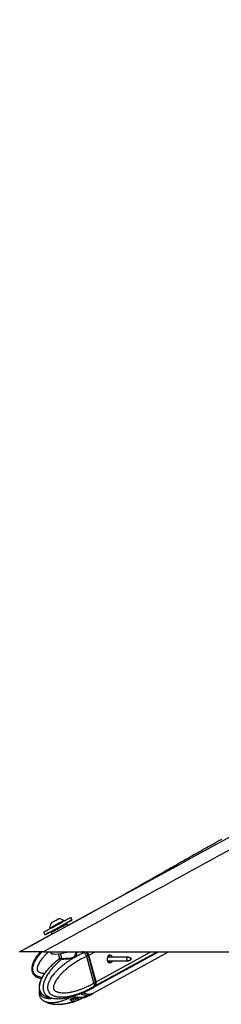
# Model space of a CAD drawing. Header units: millimetres. Extents: x 20 to 20084, y 40 to 15282.
# Tile 44 of 93: x 13073 to 13316, y 5976 to 7163. Entities that reach past the tile are written whole.
import ezdxf

# ---------------------------------------------------------------- set-up
doc = ezdxf.new("R2010")
doc.units = ezdxf.units.MM
doc.header["$LTSCALE"] = 2

msp = doc.modelspace()

# ---------------------------------------------------------------- linework, layer by layer
at = {"color": 7, "linetype": 'Continuous', "lineweight": 25}
for p, q in [((13130.3, 6071.12), (13198.71, 6108.47)), ((13126.14, 6076.69), (13125.78, 6077.34)), ((13135.99, 6078.04), (13134.32, 6081.11)), ((13109.09, 6068.27), (13109.44, 6067.62)), ((13111.12, 6064.53), (13114.64, 6066.44)), ((13124.3, 6071.69), (13127.82, 6073.6)), ((13129.17, 6073.2), (13130.3, 6071.12)), ((13072.53, 6039.57), (13111.87, 6061.05)), ((13101.28, 6063.16), (13102.95, 6060.09)), ((13111.87, 6061.05), (13110.72, 6063.17)), ((13101.28, 6039.57), (15641.18, 6039.57)), ((13109.74, 6039.57), (13109.97, 6038.73)), ((13119.02, 6037.09), (13120.46, 6031.84)), ((13140.34, 6038.74), (13140.11, 6039.57)), ((13150.39, 6038.64), (13150.52, 6038.7)), ((13155.55, 6035.18), (13153.47, 6034.04)), ((13153.47, 6034.04), (13153.48, 6034.03)), ((13162.23, 6002.01), (13153.48, 6034.03)), ((13164.31, 6003.13), (13155.55, 6035.18)), ((13164.46, 6003.29), (13155.71, 6035.33)), ((13164.87, 6003.44), (13156.11, 6035.48)), ((13161.4, 5996.41), (13240.36, 6039.57)), ((13161.43, 5989.74), (13252.16, 6039.57)), ((13203.62, 6033.18), (13178.57, 6033.18)), ((13206.89, 6031.97), (13204.03, 6033.1)), ((13204.03, 6028.9), (13206.89, 6030.02)), ((13178.57, 6028.82), (13203.62, 6028.82)), ((13151.55, 5991.39), (13158.76, 5994.97)), ((13158.76, 5994.97), (13160.92, 5996.15)), ((13161.79, 5997.47), (13161.66, 5997.4)), ((13163.77, 5998.56), (13161.79, 5997.47)), ((13162.23, 6002), (13164.31, 6003.13)), ((13162.23, 6002.01), (13162.23, 6002)), ((13138.74, 5984.43), (13134.65, 5982.75)), ((13135.48, 5983.09), (13136.1, 5982.69)), ((13136.1, 5982.69), (13144.59, 5984.3)), ((13138.83, 5984.45), (13138.55, 5984.49)), ((13143.68, 5988.15), (13141.71, 5987.41)), ((13150.74, 5984.4), (13146.64, 5982.72)), ((13150.74, 5991.12), (13146.65, 5989.45)), ((13149.42, 5984.77), (13153.87, 5987.09)), ((13151.12, 5984.55), (13150.74, 5984.4)), ((13151.55, 5984.69), (13158.8, 5988.3)), ((13151.71, 5991.43), (13151.67, 5991.4)), ((13156.11, 5988.32), (13153.87, 5987.09)), ((13158.79, 5988.29), (13160.95, 5989.48))]:
    msp.add_line(p, q, dxfattribs=at)
at = {"color": 8, "linetype": 'Continuous', "lineweight": 25}
for p, q in [((13123.42, 6031.7), (13121.85, 6037.44)), ((13150.52, 6038.7), (13152.12, 6039.57)), ((13156.11, 6035.48), (13163.6, 6039.57)), ((13164.31, 5998.85), (13238.81, 6039.57)), ((13164.87, 6003.44), (13230.97, 6039.57)), ((13179.75, 6035.02), (13180.29, 6035.32)), ((13133.86, 5982), (13134, 5981.44)), ((13135.86, 5979.73), (13135.02, 5982.9)), ((13137.32, 5982.92), (13138.19, 5979.73)), ((13143.68, 5981.41), (13142.98, 5984)), ((13146.11, 5984.6), (13146.64, 5982.72))]:
    msp.add_line(p, q, dxfattribs=at)
at = {"color": 7, "linetype": 'Continuous', "lineweight": 25, "flags": 128}
for points in [[(13101.28, 6063.16), (13101.3, 6063.17), (13101.75, 6063.42), (13102.82, 6064.01), (13104.46, 6064.91), (13106.62, 6066.08), (13109.21, 6067.49), (13112.13, 6069.08), (13115.26, 6070.79), (13118.5, 6072.54), (13121.7, 6074.28), (13124.76, 6075.94), (13127.55, 6077.46), (13129.96, 6078.77), (13131.91, 6079.82), (13133.31, 6080.58), (13134.12, 6081.01), (13134.32, 6081.11)], [(13111.29, 6064.6), (13109.72, 6063.74), (13107.31, 6062.43), (13105.36, 6061.38), (13103.95, 6060.62), (13103.15, 6060.19), (13102.97, 6060.09), (13103.42, 6060.35), (13104.49, 6060.93), (13106.14, 6061.83), (13108.29, 6063.01), (13110.88, 6064.42), (13113.8, 6066), (13116.94, 6067.71), (13120.17, 6069.47), (13123.38, 6071.21), (13126.43, 6072.87), (13129.22, 6074.38), (13131.63, 6075.69), (13133.58, 6076.74), (13134.98, 6077.5), (13135.79, 6077.94), (13135.97, 6078.03), (13135.52, 6077.78), (13134.45, 6077.19), (13132.8, 6076.29), (13130.64, 6075.12), (13128.06, 6073.71), (13128.02, 6073.69)], [(13109.09, 6068.27), (13109.24, 6068.35), (13109.97, 6068.76), (13111.26, 6069.46), (13113, 6070.41), (13115.08, 6071.54), (13117.32, 6072.76), (13119.58, 6073.98), (13121.68, 6075.12), (13123.46, 6076.09), (13124.8, 6076.81), (13125.58, 6077.24), (13125.78, 6077.34)], [(13111, 6074.7), (13111.2, 6074.81), (13111.99, 6075.24), (13113.27, 6075.94), (13114.83, 6076.79), (13116.45, 6077.67), (13117.87, 6078.44), (13118.88, 6078.99), (13119.33, 6079.23), (13119.35, 6079.24)], [(13109.97, 6038.73), (13109.98, 6038.7), (13110.6, 6037.9), (13111.89, 6037.32), (13113.81, 6036.99), (13116.28, 6036.92), (13119.2, 6037.1), (13122.46, 6037.54), (13125.94, 6038.22), (13129.5, 6039.1), (13131.25, 6039.61)], [(13155.53, 6035.39), (13155.6, 6035.39), (13155.66, 6035.37), (13155.69, 6035.35), (13155.71, 6035.33)], [(13180.37, 6035.47), (13179.25, 6034.47), (13178.49, 6032.94), (13178.2, 6031.11), (13178.43, 6029.27), (13179.14, 6027.69), (13180.22, 6026.61), (13181.52, 6026.2), (13182.82, 6026.52), (13183.94, 6027.52), (13184.62, 6028.82)], [(13204.03, 6028.9), (13203.58, 6028.82), (13203, 6029), (13202.5, 6029.49), (13202.18, 6030.21), (13202.08, 6031.04), (13202.21, 6031.88), (13202.55, 6032.57), (13203.06, 6033.03), (13203.65, 6033.18), (13204.03, 6033.1)], [(13206.96, 6030.05), (13207.19, 6030.27), (13207.35, 6030.59), (13207.42, 6030.98), (13207.37, 6031.36), (13207.22, 6031.7), (13206.99, 6031.92), (13206.72, 6032.01), (13206.44, 6031.94), (13206.21, 6031.73), (13206.05, 6031.4), (13205.98, 6031.02), (13206.03, 6030.63), (13206.18, 6030.3), (13206.41, 6030.07), (13206.68, 6029.99), (13206.96, 6030.05)], [(13161.16, 5996.28), (13162.72, 5997.28), (13164.31, 5998.85)], [(13164.46, 6003.29), (13164.46, 6003.29), (13164.45, 6003.25), (13164.42, 6003.22), (13164.38, 6003.18), (13164.31, 6003.13)]]:
    msp.add_lwpolyline(points, dxfattribs=at)
at = {"color": 8, "linetype": 'Continuous', "lineweight": 25, "flags": 128}
for points in [[(13150.39, 6038.64), (13149.18, 6039.47), (13148.61, 6039.82)], [(13155.71, 6035.33), (13155.71, 6035.33), (13155.7, 6035.29), (13155.67, 6035.26), (13155.62, 6035.22), (13155.55, 6035.18)]]:
    msp.add_lwpolyline(points, dxfattribs=at)
at = {"color": 7, "linetype": 'Continuous', "lineweight": 25}
for centre, radius, start, end in [((13119.71, 6068.61), 10.63, 55.18441, 91.98198), ((13119.71, 6068.61), 10.63, 145.06356, 181.86113), ((13122.25, 6031.34), 1.22, 314.82424, 17.27108), ((13147.65, 6033.17), 8.78, 15.28745, 46.91625), ((13181.55, 6032.58), 3.12, 10.94562, 112.24012), ((13159.98, 6001.71), 5.19, 326.5269, 19.49262), ((13141.4, 5977.01), 6.49, 90.75538, 110.81653), ((13156.1, 6001.02), 12.47, 237.59086, 295.30868)]:
    msp.add_arc(centre, radius, start, end, dxfattribs=at)
at = {"color": 8, "linetype": 'Continuous', "lineweight": 25}
for centre, radius, start, end in [((13154.03, 6003.56), 9.81, 298.84123, 321.04409), ((13154.3, 6002.53), 15.45, 239.92937, 268.39857), ((13154, 5997.18), 10.1, 269.24234, 298.33115)]:
    msp.add_arc(centre, radius, start, end, dxfattribs=at)
at = {"color": 7, "linetype": 'Continuous', "lineweight": 25}
for centre, major_axis, ratio, start_param, end_param in [((13119.95, 6068.18), (9.23, 5.01), 0.0146119, 3.1422355, 6.2838282), ((13119.47, 6069.06), (8.35, 4.54), 0.0162743, 3.1403985, 6.2856653), ((13119.47, 6069.06), (4.83, 2.63), 0.0162743, 3.1420832, 6.2839806), ((13151.37, 6035.21), (-2.84, 5.28), 0.648436, 4.3708778, 5.3334285), ((13151.77, 6035.43), (-2.55, 4.76), 0.6471977, 4.3713524, 5.3339031), ((13150.57, 6015.28), (-10.29, 19.16), 0.6475393, 3.1464175, 3.4086712), ((13160.13, 6003.17), (-2.84, 5.28), 0.648436, 3.408327, 4.3708778), ((13150.57, 6008.59), (-10.33, 19.14), 0.6465662, 2.7973211, 3.1656962)]:
    msp.add_ellipse(centre, major_axis=major_axis, ratio=ratio, start_param=start_param, end_param=end_param, dxfattribs=at)
at = {"color": 8, "linetype": 'Continuous', "lineweight": 25}
msp.add_ellipse((13150.57, 6008.59), major_axis=(-10.62, 18.98), ratio=0.6705683, start_param=2.3436916, end_param=2.7871428, dxfattribs=at)
at = {"color": 7, "linetype": 'Continuous', "lineweight": 25}
for points, knots in [([(15150.9, 7163.1), (15081.57, 7124.68), (14908.18, 7028.59), (14629.47, 6875.54), (14106.39, 6588.82), (13596.79, 6310.3), (13191.89, 6089.08), (13101.28, 6039.57)], [0, 0, 0, 0, 0.1020033, 0.2551145, 0.4082261, 0.8675761, 1, 1, 1, 1]), ([(13072.53, 6039.57), (13279.25, 6152.43), (13669.06, 6365.25), (14059.03, 6578.26), (14242.2, 6678.31)], [0, 0, 0, 0, 0.53032055, 1, 1, 1, 1]), ([(13316.14, 6174.96), (13312.09, 6172.7), (13303.96, 6168.17), (13291.97, 6161.43), (13280.02, 6154.68), (13268.13, 6147.94), (13256.27, 6141.2), (13244.44, 6134.45), (13232.6, 6127.71), (13220.75, 6120.96), (13209.37, 6114.5), (13201.97, 6110.31), (13198.49, 6108.34)], [0, 0, 0, 0, 0.0967613, 0.1945357, 0.2933215, 0.3931175, 0.4939234, 0.5957393, 0.6985661, 0.8024052, 0.9072587, 1, 1, 1, 1]), ([(13127.82, 6073.6), (13127.92, 6073.64), (13128.13, 6073.73), (13128.47, 6073.72), (13128.8, 6073.61), (13129.02, 6073.43), (13129.13, 6073.28), (13129.16, 6073.21), (13129.17, 6073.2)], [0, 0, 0, 0, 0.21462352, 0.42924643, 0.64388596, 0.8585536, 0.96781356, 1, 1, 1, 1]), ([(13110.66, 6064), (13110.64, 6063.9), (13110.58, 6063.69), (13110.61, 6063.39), (13110.7, 6063.23), (13110.74, 6063.18)], [0, 0, 0, 0, 0.3694101, 0.782387, 1, 1, 1, 1]), ([(13110.72, 6063.17), (13110.71, 6063.18), (13110.68, 6063.25), (13110.61, 6063.42), (13110.58, 6063.71), (13110.66, 6064.04), (13110.84, 6064.34), (13111.03, 6064.46), (13111.12, 6064.53)], [0, 0, 0, 0, 0.03218644, 0.1414464, 0.35611404, 0.57075357, 0.78537648, 1, 1, 1, 1]), ([(13110.72, 6063.17), (13110.71, 6063.18), (13110.68, 6063.25), (13110.62, 6063.39), (13110.62, 6063.52), (13110.61, 6063.59)], [0, 0, 0, 0, 0.1144207, 0.5028325, 1, 1, 1, 1]), ([(13101.28, 6039.57), (13099.35, 6039.57), (13095.44, 6039.57), (13090.29, 6039.57), (13085.95, 6039.57), (13082.48, 6039.57), (13079.41, 6039.57), (13076.22, 6039.57), (13073.94, 6039.57), (13072.71, 6039.57), (13072.59, 6039.57), (13072.53, 6039.57)], [0, 0, 0, 0, 0.125074, 0.2528462, 0.338625, 0.426559, 0.5124713, 0.6014208, 0.7600165, 0.8786617, 1, 1, 1, 1]), ([(13097.39, 6039.57), (13096.76, 6038.82), (13095.48, 6037.31), (13093.69, 6034.96), (13092.01, 6032.54), (13090.48, 6030.03), (13089.36, 6027.83), (13088.57, 6026), (13087.97, 6024.37), (13087.44, 6022.47), (13087.08, 6020.28), (13087.03, 6018.04), (13087.37, 6016.01), (13088.01, 6014.25), (13088.85, 6012.81), (13089.92, 6011.53), (13091.14, 6010.46), (13092.46, 6009.58), (13093.91, 6008.82), (13095.63, 6008.14), (13097.35, 6007.63), (13098.49, 6007.41), (13098.94, 6007.33)], [0, 0, 0, 0, 0.0709193, 0.1422379, 0.2122647, 0.2825186, 0.3537982, 0.389693, 0.4256875, 0.4783765, 0.5317095, 0.5848036, 0.638946, 0.678266, 0.7187317, 0.7580519, 0.79836, 0.834673, 0.8714309, 0.9161471, 0.9674892, 1, 1, 1, 1]), ([(13161.66, 5997.4), (13161.66, 5997.4), (13160.14, 5996.5), (13157.08, 5994.79), (13152.92, 5992.71), (13149.22, 5991.05), (13146.01, 5989.73), (13142.77, 5988.53), (13139.03, 5987.31), (13135.57, 5986.38), (13132.41, 5985.7), (13129.67, 5985.22), (13126.56, 5984.84), (13123.62, 5984.7), (13121.22, 5984.76), (13119.35, 5984.91), (13117.49, 5985.19), (13115.72, 5985.59), (13114.07, 5986.12), (13112.44, 5986.83), (13111.07, 5987.65), (13109.96, 5988.54), (13109.14, 5989.35), (13108.35, 5990.33), (13107.69, 5991.47), (13107.16, 5992.75), (13106.79, 5994.16), (13106.61, 5995.76), (13106.64, 5997.42), (13106.83, 5998.95), (13107.22, 6000.73), (13107.73, 6002.33), (13108.38, 6003.93), (13108.96, 6005.18), (13109.86, 6006.89), (13111.11, 6008.95), (13112.75, 6011.29), (13114.66, 6013.72), (13116.84, 6016.19), (13119.3, 6018.69), (13121.86, 6021.05), (13124.51, 6023.29), (13127.23, 6025.43), (13130.02, 6027.46), (13132.87, 6029.38), (13135.97, 6031.34), (13139.34, 6033.29), (13142.97, 6035.23), (13146.66, 6037.02), (13149.14, 6038.12), (13150.39, 6038.64), (13150.39, 6038.64)], [0, 0, 0, 0, 0.0000008, 0.0422987, 0.0846613, 0.1132063, 0.1417733, 0.1704134, 0.1990815, 0.2400833, 0.2606371, 0.2812088, 0.3109101, 0.3407043, 0.3567813, 0.3728866, 0.3891034, 0.4053739, 0.4193354, 0.4333758, 0.4502119, 0.4587238, 0.4673515, 0.4771635, 0.4871812, 0.4957771, 0.5059068, 0.5163897, 0.5271359, 0.5381453, 0.5463974, 0.5631406, 0.571619, 0.5816075, 0.5916275, 0.6118295, 0.6324407, 0.6531325, 0.6793239, 0.705598, 0.7320605, 0.758567, 0.7855622, 0.8125879, 0.8396959, 0.8668275, 0.9000371, 0.9332812, 0.9666244, 0.9999992, 1, 1, 1, 1]), ([(13153.48, 6034.03), (13151.09, 6032.91), (13146.31, 6030.65), (13139.9, 6026.86), (13134.17, 6022.96), (13129.97, 6019.68), (13126.69, 6016.82), (13124.27, 6014.52), (13121.92, 6012.08), (13119.9, 6009.74), (13118.22, 6007.55), (13116.84, 6005.55), (13115.55, 6003.42), (13114.53, 6001.38), (13113.81, 5999.49), (13113.42, 5998.08), (13113.26, 5996.93), (13113.23, 5996.19), (13113.29, 5995.53), (13113.42, 5995.03), (13113.63, 5994.53), (13113.93, 5994.04), (13114.5, 5993.35), (13115.39, 5992.61), (13116.57, 5991.91), (13117.8, 5991.38), (13119.69, 5990.76), (13122.29, 5990.28), (13125.55, 5990.1), (13128.78, 5990.22), (13132.39, 5990.63), (13136.43, 5991.4), (13141.46, 5992.71), (13147.05, 5994.61), (13152.65, 5996.99), (13157.72, 5999.46), (13160.72, 6001.16), (13162.23, 6002.01)], [0, 0, 0, 0, 0.0737382, 0.1477499, 0.2040902, 0.2606163, 0.2892634, 0.3179527, 0.346811, 0.3757532, 0.3953177, 0.4149389, 0.4348278, 0.4548835, 0.4678942, 0.4811204, 0.4871973, 0.4933926, 0.4974322, 0.5016088, 0.5050429, 0.5101356, 0.5153535, 0.5279137, 0.5408256, 0.5534139, 0.5660825, 0.5981467, 0.6305735, 0.6616784, 0.6928908, 0.7368231, 0.7808927, 0.8428379, 0.9050024, 0.9524643, 1, 1, 1, 1]), ([(13120.55, 6031.06), (13118.9, 6029.91), (13117.13, 6028.67), (13115.48, 6027.16), (13115.38, 6027.07)], [0, 0, 0, 0, 0.9372943, 1, 1, 1, 1]), ([(13123.11, 6030.47), (13122.92, 6030.48), (13121.93, 6030.48), (13120.6, 6030.51), (13119.83, 6030.64), (13120.26, 6031), (13120.47, 6031.17)], [0, 0, 0, 0, 0.0729228, 0.380807, 0.6951213, 1, 1, 1, 1]), ([(13120.42, 6031.84), (13120.45, 6031.73), (13120.53, 6031.48), (13120.39, 6031.17), (13120.31, 6031.06), (13120.31, 6031.07), (13120.32, 6031.07)], [0, 0, 0, 0, 0.2201731, 0.5330298, 0.8182143, 1, 1, 1, 1]), ([(13120.51, 6031.85), (13120.5, 6031.83), (13120.35, 6031.69), (13121.07, 6031.72), (13122.28, 6031.7), (13123.24, 6031.7), (13123.42, 6031.7)], [0, 0, 0, 0, 0.0490375, 0.4775741, 0.8998589, 1, 1, 1, 1]), ([(13153.47, 6034.04), (13153.38, 6034.35), (13153.2, 6034.99), (13152.78, 6035.91), (13152.27, 6036.79), (13151.72, 6037.54), (13151.15, 6038.17), (13150.75, 6038.52), (13150.54, 6038.68), (13150.52, 6038.7)], [0, 0, 0, 0, 0.1727183, 0.3504478, 0.5231653, 0.700887, 0.8420862, 0.9859711, 1, 1, 1, 1]), ([(13180.48, 6033.18), (13180.4, 6033.44), (13180.2, 6034.06), (13179.95, 6034.64), (13179.79, 6034.91), (13179.72, 6035.01)], [0, 0, 0, 0, 0.3267009, 0.7478659, 1, 1, 1, 1]), ([(13180.29, 6035.32), (13180.35, 6035.28), (13180.45, 6035.21), (13180.49, 6035.11), (13180.51, 6035.06)], [0, 0, 0, 0, 0.58880122, 1, 1, 1, 1]), ([(13180.51, 6035.06), (13180.6, 6034.81), (13180.77, 6034.34), (13180.99, 6033.55), (13181.1, 6033.18)], [0, 0, 0, 0, 0.526903, 1, 1, 1, 1]), ([(13112.37, 6024.37), (13112.2, 6024.21), (13110.52, 6022.73), (13107.92, 6020.03), (13104.55, 6016.29), (13101.91, 6012.77), (13099.73, 6009.17), (13098.13, 6005.78), (13097.04, 6002.77), (13096.3, 6000.12), (13095.99, 5997.55), (13096.08, 5995.05), (13096.6, 5992.89), (13097.5, 5990.98), (13098.67, 5989.49), (13100.15, 5988.08), (13101.36, 5987.17), (13102.15, 5986.8), (13102.23, 5986.77)], [0, 0, 0, 0, 0.0179735, 0.170401, 0.2815054, 0.3825606, 0.4751986, 0.5624623, 0.6239118, 0.67665, 0.7290923, 0.7777196, 0.8236484, 0.8612076, 0.9034417, 0.9387506, 0.9938353, 1, 1, 1, 1]), ([(13102.24, 5986.78), (13102.21, 5986.79), (13101.64, 5987.07), (13100.82, 5987.66), (13099.8, 5988.53), (13099.03, 5989.35), (13098.28, 5990.33), (13097.64, 5991.47), (13097.12, 5992.75), (13096.75, 5994.16), (13096.56, 5995.76), (13096.55, 5997.42), (13096.74, 5999.37), (13097.1, 6001.13), (13097.54, 6002.7), (13097.94, 6003.93), (13098.41, 6005.18), (13099.14, 6006.89), (13100.16, 6008.95), (13101.5, 6011.29), (13103.07, 6013.72), (13104.87, 6016.19), (13106.9, 6018.69), (13109.01, 6021.05), (13111.21, 6023.29), (13113.39, 6025.37), (13114.87, 6026.64), (13115.57, 6027.25)], [0, 0, 0, 0, 0.00201499, 0.04650119, 0.06917889, 0.09203937, 0.11803817, 0.14458165, 0.16735789, 0.19419833, 0.22197454, 0.25044851, 0.27961978, 0.32346432, 0.34584081, 0.36830591, 0.39477213, 0.42132193, 0.47485053, 0.52946349, 0.58428982, 0.65368852, 0.72330617, 0.79342308, 0.8636565, 0.93518493, 1, 1, 1, 1]), ([(13179.96, 6026.9), (13180.08, 6026.94), (13180.52, 6027.1), (13181.07, 6027.77), (13181.22, 6028.48), (13181.29, 6028.82)], [0, 0, 0, 0, 0.1573787, 0.5908351, 1, 1, 1, 1]), ([(13181.98, 6028.82), (13181.98, 6028.71), (13182.01, 6028.2), (13181.56, 6027.39), (13180.99, 6026.69), (13180.53, 6026.55), (13180.42, 6026.51)], [0, 0, 0, 0, 0.10075087, 0.48169251, 0.87406573, 1, 1, 1, 1]), ([(13096.48, 5993.75), (13096.44, 5993.59), (13096.17, 5992.61), (13096, 5990.73), (13096.08, 5988.24), (13096.6, 5986.07), (13097.5, 5984.17), (13098.67, 5982.68), (13100.15, 5981.28), (13101.34, 5980.38), (13102.11, 5980.03), (13102.17, 5980)], [0, 0, 0, 0, 0.0295236, 0.1877477, 0.3344528, 0.4729748, 0.5863517, 0.7136059, 0.8200836, 0.9862109, 1, 1, 1, 1]), ([(13162.23, 6002), (13162.31, 6001.69), (13162.47, 6001.07), (13162.55, 6000.16), (13162.52, 5999.31), (13162.37, 5998.58), (13162.13, 5997.98), (13161.92, 5997.65), (13161.8, 5997.49), (13161.79, 5997.47)], [0, 0, 0, 0, 0.1727117, 0.3504341, 0.523145, 0.7008597, 0.8420721, 0.9859711, 1, 1, 1, 1]), ([(13102.45, 5986.67), (13102.94, 5986.41), (13104.12, 5985.81), (13106.33, 5984.93), (13109.46, 5984.03), (13112.42, 5983.42), (13114.32, 5983.33), (13114.84, 5983.31)], [0, 0, 0, 0, 0.1223668, 0.2934936, 0.5397529, 0.8747136, 1, 1, 1, 1]), ([(13118.74, 5983.08), (13120.64, 5983.14), (13124.2, 5983.26), (13128.96, 5983.99), (13132.73, 5984.77), (13135.68, 5985.51), (13138.55, 5986.32), (13140.53, 5987), (13141.71, 5987.42)], [0, 0, 0, 0, 0.23678156, 0.44228645, 0.60729858, 0.72587858, 0.83501831, 1, 1, 1, 1]), ([(13134, 5981.44), (13133.91, 5981.59), (13133.74, 5981.89), (13133.94, 5982.35), (13134.33, 5982.62), (13134.61, 5982.73), (13134.65, 5982.75)], [0, 0, 0, 0, 0.32091697, 0.64238538, 0.95037848, 1, 1, 1, 1]), ([(13134.64, 5982.29), (13134.64, 5982.29), (13134.63, 5982.22), (13134.58, 5982.19), (13134.5, 5982.21), (13134.4, 5982.31), (13134.33, 5982.4), (13134.27, 5982.51), (13134.27, 5982.52)], [0, 0, 0, 0, 0.0221155, 0.2988772, 0.5833427, 0.6886331, 0.9722709, 1, 1, 1, 1]), ([(13134.61, 5982.3), (13134.65, 5982.39), (13134.71, 5982.54), (13134.69, 5982.69), (13134.68, 5982.76)], [0, 0, 0, 0, 0.57718364, 1, 1, 1, 1]), ([(13138.74, 5984.43), (13139.01, 5984.52), (13139.55, 5984.71), (13140.62, 5984.8), (13141.45, 5984.77), (13141.9, 5984.72), (13141.98, 5984.71)], [0, 0, 0, 0, 0.3050923, 0.6095832, 0.9298248, 1, 1, 1, 1]), ([(13141.32, 5983.5), (13141.34, 5983.38), (13141.38, 5983.13), (13141.29, 5982.78), (13141.08, 5982.48), (13140.78, 5982.27), (13140.49, 5982.19), (13140.18, 5982.18), (13139.87, 5982.23), (13139.51, 5982.42), (13139.23, 5982.71), (13139.14, 5982.96), (13139.1, 5983.08)], [0, 0, 0, 0, 0.1043681, 0.2087075, 0.3127248, 0.4190019, 0.5282372, 0.5686689, 0.6775865, 0.7865951, 0.8932335, 1, 1, 1, 1]), ([(13147.94, 5984.69), (13146.96, 5984.61), (13144.99, 5984.46), (13142.99, 5984.63), (13141.98, 5984.71)], [0, 0, 0, 0, 0.4969746, 1, 1, 1, 1]), ([(13143.68, 5988.15), (13144.01, 5988.3), (13144.67, 5988.6), (13145.68, 5989.06), (13146.32, 5989.33), (13146.61, 5989.44), (13146.65, 5989.45)], [0, 0, 0, 0, 0.32091697, 0.64238538, 0.95037848, 1, 1, 1, 1]), ([(13146.64, 5982.72), (13146.38, 5982.61), (13145.87, 5982.41), (13144.93, 5981.98), (13144.18, 5981.64), (13143.78, 5981.46), (13143.68, 5981.41)], [0, 0, 0, 0, 0.2990505, 0.5979905, 0.9014906, 1, 1, 1, 1]), ([(13147.94, 5984.69), (13148.29, 5984.72), (13148.84, 5984.77), (13149.27, 5984.77), (13149.42, 5984.77)], [0, 0, 0, 0, 0.6351848, 1, 1, 1, 1]), ([(13149.42, 5984.77), (13149.66, 5984.77), (13150.04, 5984.76), (13150.22, 5984.7), (13150.28, 5984.68)], [0, 0, 0, 0, 0.63506351, 1, 1, 1, 1]), ([(13150.28, 5984.68), (13150.54, 5984.61), (13151.05, 5984.45), (13151.46, 5984.61), (13151.66, 5984.69)], [0, 0, 0, 0, 0.4969746, 1, 1, 1, 1]), ([(13150.74, 5991.12), (13150.96, 5991.21), (13151.4, 5991.39), (13151.71, 5991.48), (13151.7, 5991.45), (13151.7, 5991.44)], [0, 0, 0, 0, 0.3904128, 0.7800559, 1, 1, 1, 1]), ([(13102.39, 5979.9), (13102.88, 5979.65), (13104.05, 5979.05), (13106.24, 5978.17), (13109.34, 5977.25), (13113.57, 5976.47), (13116.75, 5976.36), (13118.55, 5976.3)], [0, 0, 0, 0, 0.0930433, 0.2235947, 0.4111939, 0.6660857, 1, 1, 1, 1]), ([(13118.54, 5976.3), (13120.47, 5976.36), (13124.07, 5976.48), (13128.87, 5977.21), (13132.62, 5977.99), (13135.52, 5978.73), (13138.08, 5979.44), (13139.77, 5980.02), (13140.69, 5980.34)], [0, 0, 0, 0, 0.2499027, 0.4654675, 0.6365256, 0.7566059, 0.8664957, 1, 1, 1, 1]), ([(13134, 5981.44), (13134.33, 5981.08), (13134.99, 5980.35), (13135.57, 5979.94), (13135.86, 5979.73)], [0, 0, 0, 0, 0.4967217, 1, 1, 1, 1]), ([(13136.73, 5979.57), (13136.49, 5979.58), (13136.12, 5979.6), (13135.93, 5979.7), (13135.86, 5979.73)], [0, 0, 0, 0, 0.6435756, 1, 1, 1, 1]), ([(13138.19, 5979.73), (13137.84, 5979.67), (13137.31, 5979.58), (13136.89, 5979.57), (13136.73, 5979.57)], [0, 0, 0, 0, 0.6435761, 1, 1, 1, 1]), ([(13143.68, 5981.41), (13142.8, 5981.06), (13141.03, 5980.34), (13139.14, 5979.93), (13138.19, 5979.73)], [0, 0, 0, 0, 0.4967217, 1, 1, 1, 1])]:
    msp.add_open_spline(points, degree=3, knots=knots, dxfattribs=at)
at = {"color": 8, "linetype": 'Continuous', "lineweight": 25}
for points, knots in [([(13099.51, 6008.56), (13098.9, 6008.66), (13097.44, 6008.91), (13095.6, 6009.47), (13094, 6010.15), (13092.78, 6010.81), (13091.58, 6011.65), (13090.51, 6012.66), (13089.61, 6013.83), (13088.92, 6015.17), (13088.44, 6016.72), (13088.25, 6018.37), (13088.29, 6019.91), (13088.55, 6021.74), (13088.99, 6023.41), (13089.61, 6025.1), (13090.19, 6026.45), (13091.1, 6028.29), (13092.43, 6030.54), (13094.22, 6033.13), (13096.35, 6035.85), (13098.2, 6038), (13099.45, 6039.26), (13099.76, 6039.57)], [0, 0, 0, 0, 0.0451657, 0.1083442, 0.1402858, 0.1726618, 0.2094824, 0.2470745, 0.2793312, 0.3173437, 0.3566816, 0.3970077, 0.4383212, 0.4692878, 0.532118, 0.563934, 0.6014166, 0.6390176, 0.7148271, 0.7921723, 0.8698197, 0.9681051, 1, 1, 1, 1]), ([(13107.44, 6039.57), (13106.83, 6039), (13105.25, 6037.54), (13102.83, 6035.04), (13100.51, 6032.39), (13098.6, 6029.93), (13097.07, 6027.72), (13095.68, 6025.38), (13094.63, 6023.2), (13093.95, 6021.19), (13093.65, 6019.74), (13093.6, 6018.58), (13093.67, 6017.83), (13093.86, 6017.2), (13094.1, 6016.72), (13094.46, 6016.26), (13094.92, 6015.83), (13095.79, 6015.24), (13097.07, 6014.67), (13098.74, 6014.17), (13100.46, 6013.87), (13101.77, 6013.69), (13102.52, 6013.68), (13102.68, 6013.68)], [0, 0, 0, 0, 0.0680859, 0.17488, 0.2819847, 0.3543862, 0.426997, 0.5005989, 0.5748178, 0.6229657, 0.6719111, 0.6943996, 0.7173262, 0.7322752, 0.7477314, 0.7604396, 0.7792861, 0.7985954, 0.8450762, 0.8928586, 0.9394435, 0.9863255, 1, 1, 1, 1]), ([(13123.11, 6030.47), (13122.05, 6029.58), (13119.81, 6027.69), (13116.48, 6024.57), (13113.69, 6021.68), (13111.52, 6019.23), (13109.93, 6017.3), (13108.39, 6015.29), (13106.92, 6013.19), (13105.53, 6011), (13104.22, 6008.7), (13103.23, 6006.67), (13102.52, 6004.96), (13101.95, 6003.42), (13101.4, 6001.6), (13100.95, 5999.48), (13100.71, 5997.26), (13100.76, 5995.21), (13101.06, 5993.38), (13101.51, 5991.85), (13102.15, 5990.43), (13102.91, 5989.22), (13103.75, 5988.18), (13104.7, 5987.24), (13105.84, 5986.34), (13107.17, 5985.51), (13108.63, 5984.82), (13110.12, 5984.27), (13111.82, 5983.79), (13113.72, 5983.42), (13115.81, 5983.18), (13117.49, 5983.08), (13118.47, 5983.09), (13118.75, 5983.09)], [0, 0, 0, 0, 0.0656369, 0.1387918, 0.2121138, 0.2491185, 0.286162, 0.3233518, 0.3606073, 0.3971881, 0.4338875, 0.4711226, 0.4898734, 0.5086763, 0.5362, 0.5640602, 0.5917956, 0.6200786, 0.6406186, 0.6617572, 0.6822974, 0.7033536, 0.7223228, 0.7415245, 0.7648834, 0.7917036, 0.8187375, 0.8462497, 0.8738659, 0.9107724, 0.9478007, 0.9851106, 1, 1, 1, 1]), ([(13140.49, 6039.57), (13140.54, 6039.54), (13141.15, 6039.18), (13141.51, 6037.77), (13141.33, 6036.2), (13140.49, 6034.58), (13139.15, 6033.11), (13136.43, 6031.76), (13133.11, 6030.98), (13129.47, 6030.61), (13125.87, 6030.49), (13123.99, 6030.48), (13123.11, 6030.47)], [0, 0, 0, 0, 0.0110969, 0.1272, 0.2575799, 0.2923058, 0.4137565, 0.5327239, 0.6447162, 0.7636399, 0.8890203, 1, 1, 1, 1]), ([(13123.42, 6031.7), (13124.26, 6031.7), (13126.04, 6031.7), (13129.44, 6031.73), (13132.87, 6031.98), (13135.99, 6032.63), (13138.51, 6033.88), (13139.73, 6035.28), (13140.42, 6036.83), (13140.67, 6037.95), (13140.32, 6038.62), (13140.28, 6038.71)], [0, 0, 0, 0, 0.12698104, 0.26974645, 0.40374858, 0.52826305, 0.65927126, 0.79346409, 0.83214704, 0.97871332, 1, 1, 1, 1]), ([(13097.58, 5991.02), (13097.57, 5991), (13097.52, 5990.72), (13097.48, 5990.14), (13097.47, 5989.39), (13097.55, 5988.74), (13097.67, 5988.24), (13097.88, 5987.74), (13098.16, 5987.25), (13098.69, 5986.56), (13099.5, 5985.82), (13100.58, 5985.13), (13101.69, 5984.6), (13103.39, 5983.99), (13105.73, 5983.51), (13108.64, 5983.35), (13110.8, 5983.41), (13111.97, 5983.57), (13112.21, 5983.6)], [0, 0, 0, 0, 0.0019892, 0.0342165, 0.0670714, 0.0884942, 0.1106437, 0.1288552, 0.1558633, 0.1835347, 0.2501441, 0.3186189, 0.3853775, 0.4525619, 0.6226056, 0.7945719, 0.9595277, 1, 1, 1, 1]), ([(13135.96, 5985.61), (13135.2, 5985.19), (13133.55, 5984.28), (13130.97, 5983.02), (13128.24, 5981.81), (13125.07, 5980.59), (13122.13, 5979.65), (13119.43, 5978.96), (13117.09, 5978.47), (13114.43, 5978.08), (13111.9, 5977.94), (13109.81, 5977.99), (13108.18, 5978.14), (13106.55, 5978.41), (13104.99, 5978.81), (13103.53, 5979.32), (13102.63, 5979.78), (13102.18, 5980.01)], [0, 0, 0, 0, 0.07101161, 0.15395564, 0.23711179, 0.32034935, 0.43939765, 0.49907548, 0.55880496, 0.64504242, 0.73154978, 0.77822898, 0.82499052, 0.872076, 0.91931717, 0.95985424, 1, 1, 1, 1]), ([(13118.55, 5976.31), (13119.04, 5976.31), (13120.24, 5976.31), (13122.16, 5976.44), (13124.31, 5976.67), (13126.46, 5976.99), (13129.25, 5977.51), (13132.69, 5978.32), (13135.38, 5979.15), (13136.73, 5979.57)], [0, 0, 0, 0, 0.0796915, 0.1967798, 0.3139968, 0.4315367, 0.549162, 0.7743778, 1, 1, 1, 1])]:
    msp.add_open_spline(points, degree=3, knots=knots, dxfattribs=at)

doc.saveas('drawing.dxf')
